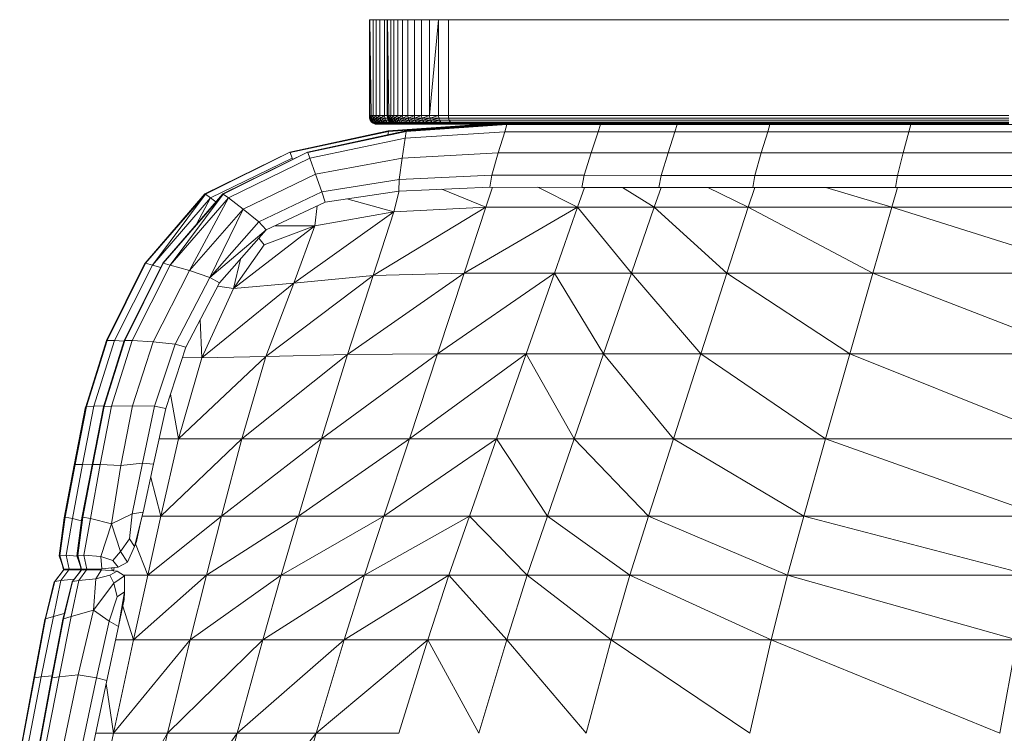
# Model space of a CAD drawing. Extents: x 180 to 9540, y 54 to 2910.
# Tile 64 of 82: x 8008 to 8064, y 1108 to 1148. Entities that reach past the tile are written whole.
import ezdxf
from ezdxf.xclip import XClip

# ---------------------------------------------------------------- set-up
doc = ezdxf.new("R2010")
doc.units = 0
doc.header["$MEASUREMENT"] = 0
doc.header["$XCLIPFRAME"] = 0
doc.layers.add('320-W Umeblowanie U_floe', color=7, linetype='Continuous')
doc.layers.add('820-G Rysunki Obrazki', color=7, linetype='Continuous')

# ---------------------------------------------------------------- blocks, each defined once
blk = doc.blocks.new('Rysunek_2_2', base_point=(4248.051, 809.799))
at = {"layer": '320-W Umeblowanie U_floe', "color": 150, "linetype": 'Continuous', "lineweight": 0, "ltscale": 0.5}
for p, q in [((8028.157, 1142.711), (8028.181, 1148.117)), ((8028.157, 1142.711), (8028.157, 1148.117)), ((8028.157, 1148.117), (8028.181, 1148.117)), ((8028.181, 1148.117), (8028.181, 1142.711)), ((8028.181, 1148.117), (8028.253, 1142.711)), ((8028.181, 1148.117), (8028.253, 1148.117)), ((8028.253, 1148.117), (8028.373, 1148.117)), ((8028.373, 1148.117), (8028.373, 1142.711)), ((8028.373, 1148.117), (8028.541, 1148.117)), ((8028.541, 1148.117), (8028.541, 1142.711)), ((8028.541, 1148.117), (8028.757, 1148.117)), ((8028.757, 1148.117), (8028.757, 1142.711)), ((8028.757, 1148.117), (8029.022, 1148.117)), ((8029.022, 1148.117), (8029.022, 1142.711)), ((8029.022, 1148.117), (8029.161, 1148.117)), ((8029.161, 1142.711), (8029.185, 1148.117)), ((8029.161, 1142.711), (8029.161, 1148.117)), ((8029.161, 1148.117), (8029.185, 1148.117)), ((8029.185, 1148.117), (8029.185, 1142.711)), ((8029.185, 1148.117), (8029.257, 1142.711)), ((8029.185, 1148.117), (8029.257, 1148.117)), ((8029.257, 1148.117), (8029.377, 1148.117)), ((8029.377, 1148.117), (8029.377, 1142.711)), ((8029.377, 1148.117), (8029.546, 1148.117)), ((8029.546, 1148.117), (8029.546, 1142.711)), ((8029.546, 1148.117), (8029.762, 1148.117)), ((8029.762, 1148.117), (8029.762, 1142.711)), ((8029.762, 1148.117), (8030.026, 1148.117)), ((8030.026, 1148.117), (8030.026, 1142.711)), ((8030.026, 1148.117), (8030.338, 1148.117)), ((8030.338, 1148.117), (8030.338, 1142.711)), ((8030.338, 1148.117), (8030.699, 1148.117)), ((8030.699, 1148.117), (8030.699, 1142.711)), ((8030.699, 1148.117), (8031.107, 1148.117)), ((8031.107, 1148.117), (8031.107, 1142.711)), ((8031.107, 1148.117), (8031.564, 1148.117)), ((8031.564, 1148.117), (8031.564, 1142.711)), ((8031.564, 1142.711), (8032.068, 1148.117)), ((8031.564, 1148.117), (8032.068, 1148.117)), ((8032.068, 1142.711), (8032.068, 1148.117)), ((8032.068, 1148.117), (8032.621, 1148.117)), ((8032.621, 1142.711), (8032.621, 1148.117)), ((8032.621, 1148.117), (8064.293, 1148.117)), ((8028.157, 1142.711), (8028.171, 1142.559)), ((8028.181, 1142.711), (8028.157, 1142.711)), ((8028.181, 1142.711), (8028.171, 1142.559)), ((8028.171, 1142.559), (8028.195, 1142.559)), ((8028.171, 1142.559), (8028.212, 1142.434)), ((8028.181, 1142.711), (8028.195, 1142.559)), ((8028.253, 1142.711), (8028.181, 1142.711)), ((8028.253, 1142.711), (8028.195, 1142.559)), ((8028.195, 1142.559), (8028.212, 1142.434)), ((8028.195, 1142.559), (8028.267, 1142.559)), ((8028.195, 1142.559), (8028.387, 1142.559)), ((8028.195, 1142.559), (8028.236, 1142.434)), ((8028.212, 1142.434), (8028.236, 1142.434)), ((8028.212, 1142.434), (8028.282, 1142.336)), ((8028.267, 1142.559), (8028.236, 1142.434)), ((8028.236, 1142.434), (8028.282, 1142.336)), ((8028.236, 1142.434), (8028.308, 1142.434)), ((8028.236, 1142.434), (8028.429, 1142.434)), ((8028.236, 1142.434), (8028.306, 1142.336)), ((8028.253, 1142.711), (8028.267, 1142.559)), ((8028.373, 1142.711), (8028.253, 1142.711)), ((8028.373, 1142.711), (8028.267, 1142.559)), ((8028.267, 1142.559), (8028.308, 1142.434)), ((8028.282, 1142.336), (8028.306, 1142.336)), ((8028.282, 1142.336), (8028.379, 1142.267)), ((8028.308, 1142.434), (8028.306, 1142.336)), ((8028.306, 1142.336), (8028.379, 1142.267)), ((8028.306, 1142.336), (8028.378, 1142.336)), ((8028.306, 1142.336), (8028.498, 1142.336)), ((8028.306, 1142.336), (8028.403, 1142.267)), ((8028.387, 1142.559), (8028.308, 1142.434)), ((8028.308, 1142.434), (8028.378, 1142.336)), ((8028.373, 1142.711), (8028.387, 1142.559)), ((8028.541, 1142.711), (8028.373, 1142.711)), ((8028.429, 1142.434), (8028.378, 1142.336)), ((8028.378, 1142.336), (8028.403, 1142.267)), ((8028.378, 1142.336), (8028.475, 1142.267)), ((8028.379, 1142.267), (8028.403, 1142.267)), ((8028.379, 1142.267), (8028.504, 1142.225)), ((8028.541, 1142.711), (8028.387, 1142.559)), ((8028.387, 1142.559), (8028.555, 1142.559)), ((8028.387, 1142.559), (8028.429, 1142.434)), ((8028.403, 1142.267), (8028.504, 1142.225)), ((8028.403, 1142.267), (8028.475, 1142.267)), ((8028.403, 1142.267), (8028.595, 1142.267)), ((8028.403, 1142.267), (8028.528, 1142.225)), ((8028.555, 1142.559), (8028.429, 1142.434)), ((8028.429, 1142.434), (8028.597, 1142.434)), ((8028.429, 1142.434), (8028.498, 1142.336)), ((8028.498, 1142.336), (8028.475, 1142.267)), ((8028.475, 1142.267), (8028.528, 1142.225)), ((8028.475, 1142.267), (8028.6, 1142.225)), ((8028.597, 1142.434), (8028.498, 1142.336)), ((8028.498, 1142.336), (8028.666, 1142.336)), ((8028.498, 1142.336), (8028.595, 1142.267)), ((8028.504, 1142.225), (8028.528, 1142.225)), ((8028.504, 1142.225), (8028.681, 1142.211)), ((8028.528, 1142.225), (8028.681, 1142.211)), ((8028.528, 1142.225), (8028.6, 1142.225)), ((8028.528, 1142.225), (8028.72, 1142.225)), ((8028.541, 1142.711), (8028.555, 1142.559)), ((8028.757, 1142.711), (8028.541, 1142.711)), ((8028.757, 1142.711), (8028.555, 1142.559)), ((8028.555, 1142.559), (8028.771, 1142.559)), ((8028.555, 1142.559), (8028.597, 1142.434)), ((8028.666, 1142.336), (8028.595, 1142.267)), ((8028.595, 1142.267), (8028.763, 1142.267)), ((8028.595, 1142.267), (8028.6, 1142.225)), ((8028.595, 1142.267), (8028.72, 1142.225)), ((8028.771, 1142.559), (8028.597, 1142.434)), ((8028.597, 1142.434), (8028.813, 1142.434)), ((8028.597, 1142.434), (8028.666, 1142.336)), ((8028.6, 1142.225), (8028.753, 1142.211)), ((8028.681, 1142.211), (8028.657, 1142.211)), ((8028.813, 1142.434), (8028.666, 1142.336)), ((8028.666, 1142.336), (8028.883, 1142.336)), ((8028.666, 1142.336), (8028.763, 1142.267)), ((8028.753, 1142.211), (8028.681, 1142.211)), ((8028.681, 1142.211), (8028.873, 1142.211)), ((8028.763, 1142.267), (8028.72, 1142.225)), ((8028.72, 1142.225), (8028.753, 1142.211)), ((8028.72, 1142.225), (8028.873, 1142.211)), ((8028.72, 1142.225), (8028.889, 1142.225)), ((8028.757, 1142.711), (8028.771, 1142.559)), ((8029.022, 1142.711), (8028.757, 1142.711)), ((8028.883, 1142.336), (8028.763, 1142.267)), ((8028.763, 1142.267), (8028.98, 1142.267)), ((8028.763, 1142.267), (8028.889, 1142.225)), ((8029.022, 1142.711), (8028.771, 1142.559)), ((8028.771, 1142.559), (8029.036, 1142.559)), ((8028.771, 1142.559), (8028.813, 1142.434)), ((8029.036, 1142.559), (8028.813, 1142.434)), ((8028.813, 1142.434), (8029.077, 1142.434)), ((8028.813, 1142.434), (8028.883, 1142.336)), ((8028.888, 1142.225), (8028.873, 1142.211)), ((8028.873, 1142.211), (8029.041, 1142.211)), ((8029.077, 1142.434), (8028.883, 1142.336)), ((8028.883, 1142.336), (8029.147, 1142.336)), ((8028.883, 1142.336), (8028.98, 1142.267)), ((8028.98, 1142.267), (8028.889, 1142.225)), ((8028.889, 1142.225), (8029.041, 1142.211)), ((8028.889, 1142.225), (8029.105, 1142.225)), ((8029.147, 1142.336), (8028.98, 1142.267)), ((8028.98, 1142.267), (8029.244, 1142.267)), ((8028.98, 1142.267), (8029.105, 1142.225)), ((8029.022, 1142.711), (8029.036, 1142.559)), ((8029.161, 1142.711), (8029.022, 1142.711)), ((8029.036, 1142.559), (8029.175, 1142.559)), ((8029.175, 1142.559), (8029.036, 1142.559)), ((8029.036, 1142.559), (8029.077, 1142.434)), ((8029.105, 1142.225), (8029.041, 1142.211)), ((8029.041, 1142.211), (8029.258, 1142.211)), ((8029.077, 1142.434), (8029.217, 1142.434)), ((8029.217, 1142.434), (8029.077, 1142.434)), ((8029.077, 1142.434), (8029.147, 1142.336)), ((8029.244, 1142.267), (8029.105, 1142.225)), ((8029.105, 1142.225), (8029.258, 1142.211)), ((8029.105, 1142.225), (8029.369, 1142.225)), ((8029.147, 1142.336), (8029.286, 1142.336)), ((8029.286, 1142.336), (8029.147, 1142.336)), ((8029.147, 1142.336), (8029.244, 1142.267)), ((8029.161, 1142.711), (8029.175, 1142.559)), ((8029.185, 1142.711), (8029.161, 1142.711)), ((8029.185, 1142.711), (8029.175, 1142.559)), ((8029.175, 1142.559), (8029.199, 1142.559)), ((8029.175, 1142.559), (8029.217, 1142.434)), ((8029.185, 1142.711), (8029.199, 1142.559)), ((8029.257, 1142.711), (8029.185, 1142.711)), ((8029.257, 1142.711), (8029.199, 1142.559)), ((8029.199, 1142.559), (8029.217, 1142.434)), ((8029.199, 1142.559), (8029.271, 1142.559)), ((8029.199, 1142.559), (8029.391, 1142.559)), ((8029.199, 1142.559), (8029.241, 1142.434)), ((8029.217, 1142.434), (8029.241, 1142.434)), ((8029.217, 1142.434), (8029.286, 1142.336)), ((8029.219, 1141.83), (8034.63, 1142.211)), ((8029.222, 1141.824), (8034.73, 1142.211)), ((8034.92, 1142.203), (8029.23, 1141.806)), ((8029.271, 1142.559), (8029.241, 1142.434)), ((8029.241, 1142.434), (8029.286, 1142.336)), ((8029.241, 1142.434), (8029.313, 1142.434)), ((8029.241, 1142.434), (8029.433, 1142.434)), ((8029.241, 1142.434), (8029.31, 1142.336)), ((8029.244, 1142.267), (8029.383, 1142.267)), ((8029.383, 1142.267), (8029.244, 1142.267)), ((8029.244, 1142.267), (8029.369, 1142.225)), ((8029.257, 1142.711), (8029.271, 1142.559)), ((8029.377, 1142.711), (8029.257, 1142.711)), ((8029.369, 1142.225), (8029.258, 1142.211)), ((8029.258, 1142.211), (8029.522, 1142.211)), ((8029.377, 1142.711), (8029.271, 1142.559)), ((8029.271, 1142.559), (8029.313, 1142.434)), ((8029.286, 1142.336), (8029.31, 1142.336)), ((8029.286, 1142.336), (8029.383, 1142.267)), ((8029.313, 1142.434), (8029.31, 1142.336)), ((8029.31, 1142.336), (8029.383, 1142.267)), ((8029.31, 1142.336), (8029.382, 1142.336)), ((8029.31, 1142.336), (8029.502, 1142.336)), ((8029.31, 1142.336), (8029.407, 1142.267)), ((8029.391, 1142.559), (8029.313, 1142.434)), ((8029.313, 1142.434), (8029.382, 1142.336)), ((8029.369, 1142.225), (8029.522, 1142.211)), ((8029.369, 1142.225), (8029.508, 1142.225)), ((8029.508, 1142.225), (8029.369, 1142.225)), ((8029.377, 1142.711), (8029.391, 1142.559)), ((8029.546, 1142.711), (8029.377, 1142.711)), ((8029.433, 1142.434), (8029.382, 1142.336)), ((8029.382, 1142.336), (8029.407, 1142.267)), ((8029.382, 1142.336), (8029.48, 1142.267)), ((8029.383, 1142.267), (8029.407, 1142.267)), ((8029.383, 1142.267), (8029.508, 1142.225)), ((8029.546, 1142.711), (8029.391, 1142.559)), ((8029.391, 1142.559), (8029.559, 1142.559)), ((8029.391, 1142.559), (8029.433, 1142.434)), ((8029.407, 1142.267), (8029.508, 1142.225)), ((8029.407, 1142.267), (8029.48, 1142.267)), ((8029.407, 1142.267), (8029.6, 1142.267)), ((8029.407, 1142.267), (8029.532, 1142.225)), ((8029.559, 1142.559), (8029.433, 1142.434)), ((8029.433, 1142.434), (8029.601, 1142.434)), ((8029.433, 1142.434), (8029.502, 1142.336)), ((8029.502, 1142.336), (8029.48, 1142.267)), ((8029.48, 1142.267), (8029.532, 1142.225)), ((8029.48, 1142.267), (8029.605, 1142.225)), ((8029.601, 1142.434), (8029.502, 1142.336)), ((8029.502, 1142.336), (8029.671, 1142.336)), ((8029.502, 1142.336), (8029.6, 1142.267)), ((8029.508, 1142.225), (8029.532, 1142.225)), ((8029.522, 1142.211), (8029.661, 1142.211)), ((8029.661, 1142.211), (8029.522, 1142.211)), ((8029.532, 1142.225), (8029.685, 1142.211)), ((8029.532, 1142.225), (8029.605, 1142.225)), ((8029.532, 1142.225), (8029.725, 1142.225)), ((8029.546, 1142.711), (8029.559, 1142.559)), ((8029.762, 1142.711), (8029.546, 1142.711)), ((8029.762, 1142.711), (8029.559, 1142.559)), ((8029.559, 1142.559), (8029.776, 1142.559)), ((8029.559, 1142.559), (8029.601, 1142.434)), ((8029.671, 1142.336), (8029.6, 1142.267)), ((8029.6, 1142.267), (8029.768, 1142.267)), ((8029.6, 1142.267), (8029.605, 1142.225)), ((8029.6, 1142.267), (8029.725, 1142.225)), ((8029.776, 1142.559), (8029.601, 1142.434)), ((8029.601, 1142.434), (8029.817, 1142.434)), ((8029.601, 1142.434), (8029.671, 1142.336)), ((8029.605, 1142.225), (8029.685, 1142.211)), ((8029.605, 1142.225), (8029.757, 1142.211)), ((8029.685, 1142.211), (8029.661, 1142.211)), ((8029.817, 1142.434), (8029.671, 1142.336)), ((8029.671, 1142.336), (8029.887, 1142.336)), ((8029.671, 1142.336), (8029.768, 1142.267)), ((8029.757, 1142.211), (8029.685, 1142.211)), ((8029.685, 1142.211), (8029.877, 1142.211)), ((8029.768, 1142.267), (8029.725, 1142.225)), ((8029.725, 1142.225), (8029.757, 1142.211)), ((8029.725, 1142.225), (8029.877, 1142.211)), ((8029.725, 1142.225), (8029.893, 1142.225)), ((8029.762, 1142.711), (8029.776, 1142.559)), ((8030.026, 1142.711), (8029.762, 1142.711)), ((8029.887, 1142.336), (8029.768, 1142.267)), ((8029.768, 1142.267), (8029.984, 1142.267)), ((8029.768, 1142.267), (8029.893, 1142.225)), ((8030.026, 1142.711), (8029.776, 1142.559)), ((8029.776, 1142.559), (8030.04, 1142.559)), ((8029.776, 1142.559), (8029.817, 1142.434)), ((8030.04, 1142.559), (8029.817, 1142.434)), ((8029.817, 1142.434), (8030.082, 1142.434)), ((8029.817, 1142.434), (8029.887, 1142.336)), ((8029.893, 1142.225), (8029.877, 1142.211)), ((8029.877, 1142.211), (8030.046, 1142.211)), ((8030.082, 1142.434), (8029.887, 1142.336)), ((8029.887, 1142.336), (8030.151, 1142.336)), ((8029.887, 1142.336), (8029.984, 1142.267)), ((8029.984, 1142.267), (8029.893, 1142.225)), ((8029.893, 1142.225), (8030.046, 1142.211)), ((8029.893, 1142.225), (8030.109, 1142.225)), ((8030.151, 1142.336), (8029.984, 1142.267)), ((8029.984, 1142.267), (8030.248, 1142.267)), ((8029.984, 1142.267), (8030.109, 1142.225)), ((8030.026, 1142.711), (8030.04, 1142.559)), ((8030.338, 1142.711), (8030.026, 1142.711)), ((8030.338, 1142.711), (8030.04, 1142.559)), ((8030.04, 1142.559), (8030.352, 1142.559)), ((8030.04, 1142.559), (8030.082, 1142.434)), ((8030.109, 1142.225), (8030.046, 1142.211)), ((8030.046, 1142.211), (8030.262, 1142.211)), ((8030.352, 1142.559), (8030.082, 1142.434)), ((8030.082, 1142.434), (8030.394, 1142.434)), ((8030.082, 1142.434), (8030.151, 1142.336)), ((8030.248, 1142.267), (8030.109, 1142.225)), ((8030.109, 1142.225), (8030.262, 1142.211)), ((8030.109, 1142.225), (8030.373, 1142.225)), ((8030.394, 1142.434), (8030.151, 1142.336)), ((8030.151, 1142.336), (8030.464, 1142.336)), ((8030.151, 1142.336), (8030.248, 1142.267)), ((8030.224, 1141.83), (8035.634, 1142.211)), ((8030.226, 1141.824), (8035.735, 1142.211)), ((8035.924, 1142.203), (8030.235, 1141.806)), ((8030.464, 1142.336), (8030.248, 1142.267)), ((8030.248, 1142.267), (8030.561, 1142.267)), ((8030.248, 1142.267), (8030.373, 1142.225)), ((8030.373, 1142.225), (8030.262, 1142.211)), ((8030.262, 1142.211), (8030.526, 1142.211)), ((8030.338, 1142.711), (8030.352, 1142.559)), ((8030.699, 1142.711), (8030.338, 1142.711)), ((8030.699, 1142.711), (8030.352, 1142.559)), ((8030.352, 1142.559), (8030.713, 1142.559)), ((8030.352, 1142.559), (8030.394, 1142.434)), ((8030.561, 1142.267), (8030.373, 1142.225)), ((8030.373, 1142.225), (8030.526, 1142.211)), ((8030.373, 1142.225), (8030.686, 1142.225)), ((8030.713, 1142.559), (8030.394, 1142.434)), ((8030.394, 1142.434), (8030.754, 1142.434)), ((8030.394, 1142.434), (8030.464, 1142.336)), ((8030.754, 1142.434), (8030.464, 1142.336)), ((8030.464, 1142.336), (8030.824, 1142.336)), ((8030.464, 1142.336), (8030.561, 1142.267)), ((8030.686, 1142.225), (8030.526, 1142.211)), ((8030.526, 1142.211), (8030.839, 1142.211)), ((8030.824, 1142.336), (8030.561, 1142.267)), ((8030.561, 1142.267), (8030.921, 1142.267)), ((8030.561, 1142.267), (8030.686, 1142.225)), ((8030.921, 1142.267), (8030.686, 1142.225)), ((8030.686, 1142.225), (8030.839, 1142.211)), ((8030.686, 1142.225), (8031.046, 1142.225)), ((8030.699, 1142.711), (8030.713, 1142.559)), ((8031.107, 1142.711), (8030.699, 1142.711)), ((8031.107, 1142.711), (8030.713, 1142.559)), ((8030.713, 1142.559), (8031.121, 1142.559)), ((8030.713, 1142.559), (8030.754, 1142.434)), ((8031.121, 1142.559), (8030.754, 1142.434)), ((8030.754, 1142.434), (8031.163, 1142.434)), ((8030.754, 1142.434), (8030.824, 1142.336)), ((8031.163, 1142.434), (8030.824, 1142.336)), ((8030.824, 1142.336), (8031.232, 1142.336)), ((8030.824, 1142.336), (8030.921, 1142.267)), ((8031.046, 1142.225), (8030.839, 1142.211)), ((8030.839, 1142.211), (8031.199, 1142.211)), ((8031.232, 1142.336), (8030.921, 1142.267)), ((8030.921, 1142.267), (8031.33, 1142.267)), ((8030.921, 1142.267), (8031.046, 1142.225)), ((8031.33, 1142.267), (8031.046, 1142.225)), ((8031.046, 1142.225), (8031.199, 1142.211)), ((8031.046, 1142.225), (8031.455, 1142.225)), ((8031.107, 1142.711), (8031.121, 1142.559)), ((8031.564, 1142.711), (8031.107, 1142.711)), ((8031.564, 1142.711), (8031.121, 1142.559)), ((8031.121, 1142.559), (8031.578, 1142.559)), ((8031.121, 1142.559), (8031.163, 1142.434)), ((8031.578, 1142.559), (8031.163, 1142.434)), ((8031.163, 1142.434), (8031.619, 1142.434)), ((8031.163, 1142.434), (8031.232, 1142.336)), ((8031.455, 1142.225), (8031.199, 1142.211)), ((8031.199, 1142.211), (8031.607, 1142.211)), ((8031.619, 1142.434), (8031.232, 1142.336)), ((8031.232, 1142.336), (8031.689, 1142.336)), ((8031.232, 1142.336), (8031.33, 1142.267)), ((8031.689, 1142.336), (8031.33, 1142.267)), ((8031.33, 1142.267), (8031.786, 1142.267)), ((8031.33, 1142.267), (8031.455, 1142.225)), ((8031.786, 1142.267), (8031.455, 1142.225)), ((8031.455, 1142.225), (8031.607, 1142.211)), ((8031.455, 1142.225), (8031.911, 1142.225)), ((8031.564, 1142.711), (8031.578, 1142.559)), ((8032.068, 1142.711), (8031.564, 1142.711)), ((8032.068, 1142.711), (8031.578, 1142.559)), ((8031.578, 1142.559), (8032.082, 1142.559)), ((8031.578, 1142.559), (8031.619, 1142.434)), ((8031.911, 1142.225), (8031.607, 1142.211)), ((8031.607, 1142.211), (8032.064, 1142.211)), ((8032.082, 1142.559), (8031.619, 1142.434)), ((8031.619, 1142.434), (8032.124, 1142.434)), ((8031.619, 1142.434), (8031.689, 1142.336)), ((8032.124, 1142.434), (8031.689, 1142.336)), ((8031.689, 1142.336), (8032.193, 1142.336)), ((8031.689, 1142.336), (8031.786, 1142.267)), ((8032.193, 1142.336), (8031.786, 1142.267)), ((8031.786, 1142.267), (8032.291, 1142.267)), ((8031.786, 1142.267), (8031.911, 1142.225)), ((8032.291, 1142.267), (8031.911, 1142.225)), ((8031.911, 1142.225), (8032.064, 1142.211)), ((8031.911, 1142.225), (8032.416, 1142.225)), ((8032.416, 1142.225), (8032.064, 1142.211)), ((8032.064, 1142.211), (8032.568, 1142.211)), ((8032.068, 1142.711), (8032.082, 1142.559)), ((8032.621, 1142.711), (8032.068, 1142.711)), ((8032.082, 1142.559), (8032.635, 1142.559)), ((8032.082, 1142.559), (8032.124, 1142.434)), ((8032.124, 1142.434), (8032.676, 1142.434)), ((8032.124, 1142.434), (8032.193, 1142.336)), ((8032.193, 1142.336), (8032.746, 1142.336)), ((8032.193, 1142.336), (8032.291, 1142.267)), ((8032.291, 1142.267), (8032.843, 1142.267)), ((8032.291, 1142.267), (8032.416, 1142.225)), ((8032.843, 1142.267), (8032.416, 1142.225)), ((8032.416, 1142.225), (8032.568, 1142.211)), ((8032.416, 1142.225), (8032.968, 1142.225)), ((8032.968, 1142.225), (8032.568, 1142.211)), ((8032.568, 1142.211), (8033.121, 1142.211)), ((8032.621, 1142.711), (8032.635, 1142.559)), ((8064.293, 1142.711), (8032.621, 1142.711)), ((8064.293, 1142.559), (8032.635, 1142.559)), ((8032.635, 1142.559), (8032.676, 1142.434)), ((8064.293, 1142.434), (8032.676, 1142.434)), ((8032.676, 1142.434), (8032.746, 1142.336)), ((8064.293, 1142.336), (8032.746, 1142.336)), ((8032.746, 1142.336), (8032.843, 1142.267)), ((8064.293, 1142.267), (8032.843, 1142.267)), ((8032.843, 1142.267), (8032.968, 1142.225)), ((8064.293, 1142.225), (8032.968, 1142.225)), ((8032.968, 1142.225), (8064.293, 1142.211)), ((8032.968, 1142.225), (8033.121, 1142.211)), ((8033.121, 1142.211), (8064.293, 1142.211)), ((8034.907, 1142.16), (8034.92, 1142.203)), ((8034.92, 1142.203), (8034.918, 1142.211)), ((8034.92, 1142.203), (8035.525, 1142.204)), ((8035.806, 1141.79), (8035.924, 1142.203)), ((8035.924, 1142.203), (8035.923, 1142.211)), ((8035.924, 1142.203), (8041.211, 1142.205)), ((8041.211, 1142.205), (8041.081, 1141.789)), ((8045.553, 1142.206), (8041.211, 1142.205)), ((8045.424, 1141.789), (8045.553, 1142.206)), ((8045.553, 1142.206), (8050.787, 1142.206)), ((8050.787, 1142.206), (8050.666, 1141.789)), ((8058.749, 1142.206), (8050.787, 1142.206)), ((8058.642, 1141.789), (8058.749, 1142.206)), ((8058.749, 1142.206), (8071.259, 1142.206)), ((8029.219, 1141.83), (8023.66, 1140.636)), ((8023.665, 1140.631), (8029.222, 1141.824)), ((8023.678, 1140.618), (8029.23, 1141.806)), ((8030.224, 1141.83), (8024.665, 1140.636)), ((8024.669, 1140.631), (8030.226, 1141.824)), ((8024.682, 1140.618), (8030.235, 1141.806)), ((8029.23, 1141.806), (8029.205, 1141.611)), ((8029.219, 1141.83), (8029.219, 1141.83)), ((8029.222, 1141.824), (8029.23, 1141.806)), ((8030.235, 1141.806), (8030.183, 1141.418)), ((8030.183, 1141.418), (8035.806, 1141.79)), ((8030.223, 1141.83), (8030.223, 1141.83)), ((8030.226, 1141.824), (8030.235, 1141.806)), ((8035.806, 1141.79), (8035.439, 1140.606)), ((8035.806, 1141.79), (8041.081, 1141.789)), ((8041.081, 1141.789), (8040.691, 1140.602)), ((8041.081, 1141.789), (8045.424, 1141.789)), ((8045.424, 1141.789), (8045.036, 1140.601)), ((8045.424, 1141.789), (8050.666, 1141.789)), ((8050.304, 1140.601), (8050.666, 1141.789)), ((8050.666, 1141.789), (8058.642, 1141.789)), ((8058.642, 1141.789), (8058.322, 1140.601)), ((8058.642, 1141.789), (8071.17, 1141.789)), ((8024.8, 1140.301), (8030.183, 1141.418)), ((8030.006, 1140.303), (8030.183, 1141.418)), ((8023.66, 1140.636), (8018.869, 1138.272)), ((8018.875, 1138.269), (8023.665, 1140.631)), ((8023.665, 1140.631), (8018.893, 1138.263)), ((8024.665, 1140.636), (8019.873, 1138.272)), ((8019.88, 1138.269), (8024.669, 1140.631)), ((8024.669, 1140.631), (8019.898, 1138.263)), ((8023.678, 1140.618), (8023.665, 1140.631)), ((8023.796, 1140.301), (8023.678, 1140.618)), ((8024.682, 1140.618), (8024.669, 1140.631)), ((8024.8, 1140.301), (8024.682, 1140.618)), ((8035.439, 1140.606), (8030.006, 1140.303)), ((8035.439, 1140.606), (8035.076, 1139.332)), ((8035.439, 1140.606), (8040.691, 1140.602)), ((8040.691, 1140.602), (8040.3, 1139.327)), ((8045.036, 1140.601), (8040.691, 1140.602)), ((8045.036, 1140.601), (8044.648, 1139.325)), ((8045.036, 1140.601), (8050.304, 1140.601)), ((8049.94, 1139.325), (8050.304, 1140.601)), ((8058.322, 1140.601), (8050.304, 1140.601)), ((8058.322, 1140.601), (8058.001, 1139.325)), ((8058.322, 1140.601), (8070.905, 1140.601)), ((8019.189, 1138.046), (8023.796, 1140.301)), ((8020.193, 1138.046), (8024.8, 1140.301)), ((8023.796, 1140.301), (8023.824, 1140.221)), ((8023.824, 1140.221), (8024.126, 1140.37)), ((8024.8, 1140.301), (8025.119, 1139.387)), ((8025.119, 1139.387), (8030.006, 1140.303)), ((8029.841, 1139.098), (8030.006, 1140.303)), ((8025.119, 1139.387), (8021.03, 1137.414)), ((8025.119, 1139.387), (8025.463, 1138.385)), ((8029.841, 1139.098), (8025.463, 1138.385)), ((8029.823, 1138.44), (8029.841, 1139.098)), ((8035.076, 1139.332), (8029.841, 1139.098)), ((8035.076, 1139.332), (8034.968, 1138.649)), ((8040.3, 1139.327), (8035.076, 1139.332)), ((8040.3, 1139.327), (8040.171, 1138.646)), ((8044.648, 1139.325), (8040.3, 1139.327)), ((8044.648, 1139.325), (8044.515, 1138.645)), ((8049.94, 1139.325), (8044.648, 1139.325)), ((8049.817, 1138.645), (8049.94, 1139.325)), ((8058.001, 1139.325), (8049.94, 1139.325)), ((8058.001, 1139.325), (8057.891, 1138.645)), ((8070.638, 1139.325), (8058.001, 1139.325)), ((8025.463, 1138.385), (8021.908, 1136.7)), ((8025.463, 1138.385), (8025.654, 1137.804)), ((8029.823, 1138.44), (8025.654, 1137.804)), ((8029.535, 1137.257), (8029.85, 1138.441)), ((8034.968, 1138.649), (8029.823, 1138.44)), ((8032.257, 1138.539), (8034.742, 1137.52)), ((8034.742, 1137.52), (8035.116, 1138.649)), ((8040.171, 1138.646), (8034.968, 1138.649)), ((8037.671, 1138.648), (8039.912, 1137.52)), ((8039.912, 1137.52), (8040.306, 1138.646)), ((8044.515, 1138.645), (8040.171, 1138.646)), ((8044.253, 1137.52), (8042.456, 1138.646)), ((8044.643, 1138.645), (8044.253, 1137.52)), ((8049.817, 1138.645), (8044.515, 1138.645)), ((8047.278, 1138.645), (8049.571, 1137.52)), ((8049.571, 1137.52), (8049.936, 1138.645)), ((8057.891, 1138.645), (8049.817, 1138.645)), ((8057.674, 1137.52), (8053.951, 1138.645)), ((8057.674, 1137.52), (8057.997, 1138.645)), ((8070.548, 1138.645), (8057.891, 1138.645)), ((8015.488, 1134.361), (8018.869, 1138.272)), ((8018.869, 1138.272), (8015.488, 1134.361)), ((8015.488, 1134.361), (8018.875, 1138.269)), ((8015.512, 1134.364), (8018.875, 1138.269)), ((8015.512, 1134.364), (8018.893, 1138.263)), ((8018.893, 1138.263), (8015.897, 1134.26)), ((8015.897, 1134.26), (8019.189, 1138.046)), ((8016.492, 1134.361), (8019.873, 1138.272)), ((8019.873, 1138.272), (8016.492, 1134.361)), ((8016.492, 1134.361), (8019.88, 1138.269)), ((8016.516, 1134.364), (8019.88, 1138.269)), ((8016.516, 1134.364), (8019.898, 1138.263)), ((8019.898, 1138.263), (8016.902, 1134.26)), ((8016.902, 1134.26), (8020.193, 1138.046)), ((8017.995, 1133.942), (8020.193, 1138.046)), ((8018.397, 1136.568), (8019.189, 1138.046)), ((8018.875, 1138.269), (8018.893, 1138.263)), ((8018.893, 1138.263), (8019.189, 1138.046)), ((8019.189, 1138.046), (8019.485, 1137.823)), ((8019.88, 1138.269), (8019.898, 1138.263)), ((8019.898, 1138.263), (8020.193, 1138.046)), ((8020.193, 1138.046), (8021.03, 1137.414)), ((8025.654, 1137.804), (8022.322, 1136.239)), ((8026.882, 1137.991), (8029.535, 1137.257)), ((8017.995, 1133.942), (8021.03, 1137.414)), ((8021.03, 1137.414), (8019.142, 1133.555)), ((8021.03, 1137.414), (8021.908, 1136.7)), ((8023.893, 1133.226), (8029.535, 1137.257)), ((8025.084, 1136.467), (8025.208, 1137.594)), ((8025.084, 1136.467), (8029.535, 1137.257)), ((8028.371, 1133.66), (8034.742, 1137.52)), ((8028.371, 1133.66), (8029.535, 1137.257)), ((8029.535, 1137.257), (8034.742, 1137.52)), ((8033.511, 1133.804), (8039.912, 1137.52)), ((8033.511, 1133.804), (8034.742, 1137.52)), ((8034.742, 1137.52), (8039.912, 1137.52)), ((8039.912, 1137.52), (8038.61, 1133.804)), ((8039.912, 1137.52), (8044.253, 1137.52)), ((8042.964, 1133.804), (8039.912, 1137.52)), ((8044.253, 1137.52), (8042.964, 1133.804)), ((8044.253, 1137.52), (8048.365, 1133.804)), ((8044.253, 1137.52), (8049.571, 1137.52)), ((8049.571, 1137.52), (8048.365, 1133.804)), ((8049.571, 1137.52), (8057.674, 1137.52)), ((8056.607, 1133.804), (8049.571, 1137.52)), ((8056.607, 1133.804), (8057.674, 1137.52)), ((8057.674, 1137.52), (8069.481, 1133.804)), ((8057.674, 1137.52), (8070.367, 1137.52)), ((8019.142, 1133.555), (8021.908, 1136.7)), ((8021.908, 1136.7), (8022.322, 1136.239)), ((8019.142, 1133.555), (8022.322, 1136.239)), ((8022.322, 1136.239), (8019.691, 1133.245)), ((8020.472, 1132.937), (8025.084, 1136.467)), ((8022.208, 1135.401), (8025.084, 1136.467)), ((8022.808, 1136.467), (8025.084, 1136.467)), ((8023.893, 1133.226), (8025.084, 1136.467)), ((8021.908, 1135.768), (8022.208, 1135.401)), ((8020.472, 1132.937), (8022.208, 1135.401)), ((8020.878, 1134.596), (8020.472, 1132.937)), ((8013.297, 1129.99), (8015.48, 1134.361)), ((8013.307, 1129.993), (8015.488, 1134.361)), ((8013.336, 1130.005), (8015.512, 1134.364)), ((8015.897, 1134.26), (8013.754, 1129.992)), ((8014.301, 1129.99), (8016.484, 1134.361)), ((8014.311, 1129.993), (8016.492, 1134.361)), ((8014.34, 1130.005), (8016.516, 1134.364)), ((8016.902, 1134.26), (8014.758, 1129.992)), ((8015.48, 1134.361), (8015.488, 1134.361)), ((8015.512, 1134.364), (8015.488, 1134.361)), ((8015.512, 1134.364), (8015.897, 1134.26)), ((8016.366, 1134.123), (8015.897, 1134.26)), ((8015.935, 1129.922), (8017.995, 1133.942)), ((8016.484, 1134.361), (8016.492, 1134.361)), ((8016.516, 1134.364), (8016.492, 1134.361)), ((8016.516, 1134.364), (8016.902, 1134.26)), ((8017.995, 1133.942), (8016.902, 1134.26)), ((8017.995, 1133.942), (8019.142, 1133.555)), ((8019.142, 1133.555), (8017.178, 1129.798)), ((8019.142, 1133.555), (8019.691, 1133.245)), ((8028.371, 1133.66), (8022.316, 1129.09)), ((8028.371, 1133.66), (8023.893, 1133.226)), ((8033.511, 1133.804), (8026.913, 1129.198)), ((8026.913, 1129.198), (8028.371, 1133.66)), ((8033.511, 1133.804), (8028.371, 1133.66)), ((8033.511, 1133.804), (8031.999, 1129.234)), ((8038.61, 1133.804), (8031.999, 1129.234)), ((8038.61, 1133.804), (8033.511, 1133.804)), ((8038.61, 1133.804), (8037.011, 1129.234)), ((8042.964, 1133.804), (8038.61, 1133.804)), ((8041.381, 1129.234), (8038.61, 1133.804)), ((8042.964, 1133.804), (8041.381, 1129.234)), ((8042.964, 1133.804), (8046.885, 1129.234)), ((8042.964, 1133.804), (8048.365, 1133.804)), ((8048.365, 1133.804), (8046.885, 1129.234)), ((8056.607, 1133.804), (8048.365, 1133.804)), ((8055.298, 1129.234), (8048.365, 1133.804)), ((8055.298, 1129.234), (8056.607, 1133.804)), ((8056.607, 1133.804), (8068.394, 1129.234)), ((8056.607, 1133.804), (8069.481, 1133.804)), ((8019.691, 1133.245), (8017.794, 1129.619)), ((8023.893, 1133.226), (8018.699, 1129.018)), ((8018.699, 1129.018), (8020.472, 1132.937)), ((8019.597, 1133.066), (8020.472, 1132.937)), ((8023.893, 1133.226), (8020.472, 1132.937)), ((8023.893, 1133.226), (8022.316, 1129.09)), ((8018.599, 1131.157), (8018.699, 1129.018)), ((8012.134, 1126.251), (8013.307, 1129.993)), ((8012.134, 1126.251), (8013.297, 1129.99)), ((8012.166, 1126.27), (8013.336, 1130.005)), ((8012.588, 1126.293), (8013.754, 1129.992)), ((8013.139, 1126.251), (8014.311, 1129.993)), ((8013.139, 1126.251), (8014.301, 1129.99)), ((8013.17, 1126.27), (8014.34, 1130.005)), ((8013.307, 1129.993), (8013.297, 1129.99)), ((8013.297, 1129.99), (8013.297, 1129.99)), ((8013.336, 1130.005), (8013.307, 1129.993)), ((8013.754, 1129.992), (8013.336, 1130.005)), ((8013.592, 1126.293), (8014.758, 1129.992)), ((8014.292, 1129.96), (8013.754, 1129.992)), ((8014.311, 1129.993), (8014.301, 1129.99)), ((8014.301, 1129.99), (8014.301, 1129.99)), ((8014.34, 1130.005), (8014.311, 1129.993)), ((8014.758, 1129.992), (8014.34, 1130.005)), ((8015.935, 1129.922), (8014.758, 1129.992)), ((8014.774, 1126.31), (8015.935, 1129.922)), ((8017.178, 1129.798), (8015.935, 1129.922)), ((8017.178, 1129.798), (8016.026, 1126.279)), ((8017.794, 1129.619), (8016.663, 1126.158)), ((8017.794, 1129.619), (8017.178, 1129.798)), ((8017.371, 1124.444), (8022.316, 1129.09)), ((8017.371, 1124.444), (8018.699, 1129.018)), ((8017.61, 1129.054), (8018.699, 1129.018)), ((8018.699, 1129.018), (8022.316, 1129.09)), ((8020.944, 1124.444), (8026.913, 1129.198)), ((8020.944, 1124.444), (8022.316, 1129.09)), ((8022.316, 1129.09), (8026.913, 1129.198)), ((8025.456, 1124.444), (8031.999, 1129.234)), ((8026.913, 1129.198), (8025.456, 1124.444)), ((8026.913, 1129.198), (8031.999, 1129.234)), ((8030.417, 1124.444), (8037.011, 1129.234)), ((8030.417, 1124.444), (8031.999, 1129.234)), ((8031.999, 1129.234), (8037.011, 1129.234)), ((8037.011, 1129.234), (8035.337, 1124.444)), ((8041.381, 1129.234), (8037.011, 1129.234)), ((8039.726, 1124.444), (8037.011, 1129.234)), ((8041.381, 1129.234), (8039.726, 1124.444)), ((8046.885, 1129.234), (8041.381, 1129.234)), ((8041.381, 1129.234), (8045.339, 1124.444)), ((8046.885, 1129.234), (8045.339, 1124.444)), ((8046.885, 1129.234), (8055.298, 1129.234)), ((8053.933, 1124.444), (8046.885, 1129.234)), ((8053.933, 1124.444), (8055.298, 1129.234)), ((8055.298, 1129.234), (8067.262, 1124.444)), ((8055.298, 1129.234), (8068.394, 1129.234)), ((8016.926, 1126.961), (8017.371, 1124.444)), ((8012.124, 1126.245), (8011.487, 1122.963)), ((8011.499, 1122.971), (8012.134, 1126.251)), ((8012.166, 1126.27), (8011.532, 1122.995)), ((8011.95, 1122.997), (8012.588, 1126.293)), ((8012.124, 1126.245), (8012.134, 1126.251)), ((8012.124, 1126.245), (8012.124, 1126.245)), ((8012.134, 1126.251), (8012.166, 1126.27)), ((8012.166, 1126.27), (8012.588, 1126.293)), ((8013.128, 1126.245), (8012.492, 1122.963)), ((8012.503, 1122.971), (8013.139, 1126.251)), ((8013.17, 1126.27), (8012.536, 1122.995)), ((8012.588, 1126.293), (8013.146, 1126.301)), ((8012.954, 1122.997), (8013.592, 1126.293)), ((8013.128, 1126.245), (8013.139, 1126.251)), ((8013.128, 1126.245), (8013.128, 1126.245)), ((8013.139, 1126.251), (8013.17, 1126.27)), ((8013.17, 1126.27), (8013.592, 1126.293)), ((8013.592, 1126.293), (8014.774, 1126.31)), ((8014.774, 1126.31), (8014.119, 1122.94)), ((8014.774, 1126.31), (8016.026, 1126.279)), ((8016.026, 1126.279), (8015.336, 1123.062)), ((8016.663, 1126.158), (8015.967, 1123.005)), ((8016.026, 1126.279), (8016.663, 1126.158)), ((8016.285, 1124.444), (8017.371, 1124.444)), ((8016.384, 1120.066), (8017.371, 1124.444)), ((8020.944, 1124.444), (8016.384, 1120.066)), ((8017.371, 1124.444), (8020.944, 1124.444)), ((8020.944, 1124.444), (8019.81, 1120.066)), ((8025.456, 1124.444), (8019.81, 1120.066)), ((8020.944, 1124.444), (8025.456, 1124.444)), ((8025.456, 1124.444), (8024.156, 1120.066)), ((8030.417, 1124.444), (8024.156, 1120.066)), ((8025.456, 1124.444), (8030.417, 1124.444)), ((8030.417, 1124.444), (8028.973, 1120.066)), ((8035.337, 1124.444), (8028.973, 1120.066)), ((8030.417, 1124.444), (8035.337, 1124.444)), ((8035.337, 1124.444), (8033.811, 1120.066)), ((8039.726, 1124.444), (8035.337, 1124.444)), ((8038.219, 1120.066), (8035.337, 1124.444)), ((8039.726, 1124.444), (8038.219, 1120.066)), ((8039.726, 1124.444), (8043.936, 1120.066)), ((8039.726, 1124.444), (8045.339, 1124.444)), ((8045.339, 1124.444), (8043.936, 1120.066)), ((8053.933, 1124.444), (8045.339, 1124.444)), ((8052.698, 1120.066), (8045.339, 1124.444)), ((8052.698, 1120.066), (8053.933, 1124.444)), ((8053.933, 1124.444), (8066.241, 1120.066)), ((8053.933, 1124.444), (8067.262, 1124.444)), ((8010.915, 1119.977), (8011.487, 1122.963)), ((8010.926, 1119.986), (8011.499, 1122.971)), ((8010.962, 1120.013), (8011.532, 1122.995)), ((8011.388, 1119.939), (8011.95, 1122.997)), ((8011.487, 1122.963), (8011.499, 1122.971)), ((8011.487, 1122.963), (8011.487, 1122.963)), ((8011.532, 1122.995), (8011.95, 1122.997)), ((8011.532, 1122.995), (8011.532, 1122.995)), ((8011.919, 1119.977), (8012.492, 1122.963)), ((8011.931, 1119.986), (8012.503, 1122.971)), ((8011.95, 1122.997), (8012.493, 1122.97)), ((8011.966, 1120.013), (8012.536, 1122.995)), ((8012.393, 1119.939), (8012.954, 1122.997)), ((8012.492, 1122.963), (8012.503, 1122.971)), ((8012.492, 1122.963), (8012.492, 1122.963)), ((8012.536, 1122.995), (8012.954, 1122.997)), ((8012.536, 1122.995), (8012.536, 1122.995)), ((8012.954, 1122.997), (8014.119, 1122.94)), ((8013.58, 1119.647), (8014.119, 1122.94)), ((8014.119, 1122.94), (8015.336, 1123.062)), ((8015.336, 1123.062), (8014.753, 1120.21)), ((8015.336, 1123.062), (8015.967, 1123.005)), ((8015.967, 1123.005), (8015.374, 1120.304)), ((8015.804, 1122.262), (8016.384, 1120.066)), ((8010.915, 1119.977), (8010.633, 1117.828)), ((8010.644, 1117.836), (8010.926, 1119.986)), ((8010.962, 1120.013), (8010.676, 1117.86)), ((8010.915, 1119.977), (8010.926, 1119.986)), ((8010.915, 1119.977), (8010.915, 1119.977)), ((8010.915, 1119.977), (8010.915, 1119.977)), ((8010.926, 1119.986), (8010.962, 1120.013)), ((8010.962, 1120.013), (8011.388, 1119.939)), ((8011.021, 1117.862), (8011.388, 1119.939)), ((8011.388, 1119.939), (8011.898, 1119.814)), ((8011.919, 1119.977), (8011.637, 1117.828)), ((8011.648, 1117.836), (8011.931, 1119.986)), ((8011.966, 1120.013), (8011.68, 1117.86)), ((8011.919, 1119.977), (8011.931, 1119.986)), ((8011.919, 1119.977), (8011.919, 1119.977)), ((8011.919, 1119.977), (8011.919, 1119.977)), ((8011.931, 1119.986), (8011.966, 1120.013)), ((8011.966, 1120.013), (8012.393, 1119.939)), ((8012.026, 1117.862), (8012.393, 1119.939)), ((8012.393, 1119.939), (8013.58, 1119.647)), ((8013.58, 1119.647), (8014.753, 1120.21)), ((8014.753, 1120.21), (8014.608, 1118.798)), ((8014.753, 1120.21), (8015.374, 1120.304)), ((8015.374, 1120.304), (8014.883, 1118.357)), ((8015.314, 1120.066), (8016.384, 1120.066)), ((8015.636, 1116.733), (8019.81, 1120.066)), ((8015.636, 1116.733), (8016.384, 1120.066)), ((8019.81, 1120.066), (8016.384, 1120.066)), ((8018.949, 1116.733), (8024.156, 1120.066)), ((8018.949, 1116.733), (8019.81, 1120.066)), ((8024.156, 1120.066), (8019.81, 1120.066)), ((8023.169, 1116.733), (8028.973, 1120.066)), ((8023.169, 1116.733), (8024.156, 1120.066)), ((8028.973, 1120.066), (8024.156, 1120.066)), ((8027.876, 1116.733), (8033.811, 1120.066)), ((8027.876, 1116.733), (8028.973, 1120.066)), ((8033.811, 1120.066), (8028.973, 1120.066)), ((8033.811, 1120.066), (8032.654, 1116.733)), ((8038.219, 1120.066), (8033.811, 1120.066)), ((8037.083, 1116.733), (8033.811, 1120.066)), ((8038.219, 1120.066), (8037.083, 1116.733)), ((8043.936, 1120.066), (8038.219, 1120.066)), ((8038.219, 1120.066), (8042.884, 1116.733)), ((8043.936, 1120.066), (8042.884, 1116.733)), ((8052.698, 1120.066), (8043.936, 1120.066)), ((8051.779, 1116.733), (8043.936, 1120.066)), ((8051.779, 1116.733), (8052.698, 1120.066)), ((8066.241, 1120.066), (8052.698, 1120.066)), ((8052.698, 1120.066), (8065.486, 1116.733)), ((8013.58, 1119.647), (8012.978, 1117.801)), ((8013.58, 1119.647), (8014.094, 1118.082)), ((8015.247, 1119.8), (8015, 1118.643)), ((8014.608, 1118.798), (8014.094, 1118.082)), ((8014.883, 1118.357), (8014.496, 1117.467)), ((8014.883, 1118.357), (8014.608, 1118.798)), ((8014.883, 1118.357), (8015, 1118.643)), ((8014.943, 1118.502), (8015.636, 1116.733)), ((8010.644, 1117.836), (8010.633, 1117.828)), ((8010.893, 1117.072), (8010.633, 1117.828)), ((8010.676, 1117.86), (8010.644, 1117.836)), ((8011.021, 1117.862), (8010.676, 1117.86)), ((8010.893, 1117.072), (8010.676, 1117.86)), ((8010.676, 1117.86), (8010.875, 1117.059)), ((8011.639, 1117.823), (8011.021, 1117.862)), ((8011.021, 1117.862), (8011.191, 1117.088)), ((8011.648, 1117.836), (8011.637, 1117.828)), ((8011.898, 1117.072), (8011.637, 1117.828)), ((8011.68, 1117.86), (8011.648, 1117.836)), ((8012.026, 1117.862), (8011.68, 1117.86)), ((8011.898, 1117.072), (8011.68, 1117.86)), ((8011.68, 1117.86), (8011.879, 1117.059)), ((8012.978, 1117.801), (8012.026, 1117.862)), ((8012.026, 1117.862), (8012.196, 1117.088)), ((8013.67, 1117.567), (8012.978, 1117.801)), ((8013.041, 1117.098), (8012.978, 1117.801)), ((8014.094, 1118.082), (8013.67, 1117.567)), ((8014.496, 1117.467), (8014.094, 1118.082)), ((8013.965, 1117.194), (8013.041, 1117.098)), ((8013.622, 1116.991), (8013.604, 1117.157)), ((8013.965, 1117.194), (8013.67, 1117.567)), ((8013.7, 1116.984), (8013.738, 1117.171)), ((8013.965, 1117.194), (8014.496, 1117.467)), ((8010.362, 1116.365), (8010.864, 1117.01)), ((8010.385, 1116.386), (8010.877, 1117.021)), ((8011.172, 1117.035), (8010.731, 1116.437)), ((8010.877, 1117.021), (8010.864, 1117.01)), ((8010.875, 1117.059), (8010.893, 1117.072)), ((8010.877, 1117.021), (8011.172, 1117.035)), ((8011.191, 1117.088), (8010.893, 1117.072)), ((8012.021, 1117.046), (8011.172, 1117.035)), ((8011.191, 1117.088), (8011.86, 1117.096)), ((8011.366, 1116.365), (8011.868, 1117.01)), ((8011.387, 1117.091), (8011.377, 1117.038)), ((8011.389, 1116.386), (8011.881, 1117.021)), ((8011.683, 1117.094), (8011.678, 1117.042)), ((8011.678, 1117.042), (8011.71, 1117.042)), ((8012.176, 1117.035), (8011.735, 1116.437)), ((8011.881, 1117.021), (8011.868, 1117.01)), ((8011.879, 1117.059), (8011.898, 1117.072)), ((8011.881, 1117.021), (8012.176, 1117.035)), ((8012.196, 1117.088), (8011.898, 1117.072)), ((8012.009, 1117.027), (8012.021, 1117.046)), ((8012.021, 1117.046), (8012.151, 1117.034)), ((8013.025, 1117.046), (8012.176, 1117.035)), ((8012.196, 1117.088), (8013.041, 1117.098)), ((8012.391, 1117.091), (8012.381, 1117.038)), ((8012.688, 1117.094), (8012.683, 1117.042)), ((8012.683, 1117.042), (8012.715, 1117.042)), ((8012.711, 1116.537), (8013.025, 1117.046)), ((8012.711, 1116.537), (8013.494, 1116.737)), ((8013.025, 1117.046), (8013.914, 1116.964)), ((8013.914, 1116.964), (8013.494, 1116.737)), ((8013.494, 1116.737), (8013.717, 1116.282)), ((8014.33, 1116.698), (8013.717, 1116.282)), ((8014.33, 1116.698), (8013.914, 1116.964)), ((8014.275, 1116.733), (8015.636, 1116.733)), ((8014.33, 1116.698), (8014.331, 1115.807)), ((8014.839, 1113.097), (8015.636, 1116.733)), ((8018.949, 1116.733), (8014.839, 1113.097)), ((8018.949, 1116.733), (8015.636, 1116.733)), ((8018.949, 1116.733), (8018.038, 1113.097)), ((8023.169, 1116.733), (8018.038, 1113.097)), ((8023.169, 1116.733), (8018.949, 1116.733)), ((8022.132, 1113.097), (8023.169, 1116.733)), ((8027.876, 1116.733), (8022.132, 1113.097)), ((8027.876, 1116.733), (8023.169, 1116.733)), ((8027.876, 1116.733), (8026.734, 1113.097)), ((8032.654, 1116.733), (8026.734, 1113.097)), ((8032.654, 1116.733), (8027.876, 1116.733)), ((8032.654, 1116.733), (8031.46, 1113.097)), ((8037.083, 1116.733), (8032.654, 1116.733)), ((8035.923, 1113.097), (8032.654, 1116.733)), ((8037.083, 1116.733), (8035.923, 1113.097)), ((8037.083, 1116.733), (8041.825, 1113.097)), ((8037.083, 1116.733), (8042.884, 1116.733)), ((8042.884, 1116.733), (8041.825, 1113.097)), ((8051.779, 1116.733), (8042.884, 1116.733)), ((8050.867, 1113.097), (8042.884, 1116.733)), ((8050.867, 1113.097), (8051.779, 1116.733)), ((8051.779, 1116.733), (8064.75, 1113.097)), ((8051.779, 1116.733), (8065.486, 1116.733)), ((8009.835, 1114.251), (8010.362, 1116.365)), ((8009.835, 1114.251), (8010.354, 1116.359)), ((8009.863, 1114.274), (8010.385, 1116.386)), ((8010.731, 1116.437), (8010.307, 1114.41)), ((8010.354, 1116.359), (8010.362, 1116.365)), ((8010.362, 1116.365), (8010.385, 1116.386)), ((8010.385, 1116.386), (8010.731, 1116.437)), ((8010.731, 1116.437), (8011.48, 1116.514)), ((8010.84, 1114.251), (8011.366, 1116.365)), ((8010.84, 1114.251), (8011.358, 1116.359)), ((8010.867, 1114.274), (8011.389, 1116.386)), ((8011.735, 1116.437), (8011.311, 1114.41)), ((8011.358, 1116.359), (8011.366, 1116.365)), ((8011.366, 1116.365), (8011.389, 1116.386)), ((8011.389, 1116.386), (8011.735, 1116.437)), ((8011.735, 1116.437), (8012.711, 1116.537)), ((8012.571, 1114.756), (8012.711, 1116.537)), ((8012.571, 1114.756), (8013.717, 1116.282)), ((8013.717, 1116.282), (8013.901, 1115.514)), ((8013.901, 1115.514), (8013.448, 1114.145)), ((8013.901, 1115.514), (8014.331, 1115.807)), ((8014.331, 1115.807), (8013.976, 1113.849)), ((8014.299, 1115.362), (8014.331, 1115.807)), ((8014.299, 1115.362), (8013.998, 1113.941)), ((8014.22, 1114.988), (8014.839, 1113.097)), ((8010.307, 1114.41), (8009.62, 1111.002)), ((8009.863, 1114.274), (8010.307, 1114.41)), ((8010.914, 1114.577), (8010.307, 1114.41)), ((8011.311, 1114.41), (8010.624, 1111.002)), ((8010.867, 1114.274), (8011.311, 1114.41)), ((8012.571, 1114.756), (8011.311, 1114.41)), ((8011.699, 1111.104), (8012.571, 1114.756)), ((8012.571, 1114.756), (8013.448, 1114.145)), ((8009.2, 1110.916), (8009.826, 1114.243)), ((8009.209, 1110.923), (8009.835, 1114.251)), ((8009.237, 1110.947), (8009.863, 1114.274)), ((8009.826, 1114.243), (8009.835, 1114.251)), ((8009.826, 1114.243), (8009.826, 1114.243)), ((8009.863, 1114.274), (8009.835, 1114.251)), ((8010.204, 1110.916), (8010.831, 1114.243)), ((8010.214, 1110.923), (8010.84, 1114.251)), ((8010.241, 1110.947), (8010.867, 1114.274)), ((8010.831, 1114.243), (8010.84, 1114.251)), ((8010.831, 1114.243), (8010.831, 1114.243)), ((8010.867, 1114.274), (8010.84, 1114.251)), ((8013.448, 1114.145), (8012.739, 1110.937)), ((8013.976, 1113.849), (8013.324, 1110.789)), ((8013.448, 1114.145), (8013.976, 1113.849)), ((8013.998, 1113.941), (8013.976, 1113.849)), ((8013.703, 1107.809), (8018.038, 1113.097)), ((8013.703, 1107.809), (8014.839, 1113.097)), ((8013.818, 1113.097), (8014.839, 1113.097)), ((8014.839, 1113.097), (8018.038, 1113.097)), ((8016.754, 1107.809), (8022.132, 1113.097)), ((8016.754, 1107.809), (8018.038, 1113.097)), ((8018.038, 1113.097), (8022.132, 1113.097)), ((8022.132, 1113.097), (8020.685, 1107.809)), ((8020.685, 1107.809), (8026.734, 1113.097)), ((8022.132, 1113.097), (8026.734, 1113.097)), ((8025.155, 1107.809), (8031.46, 1113.097)), ((8025.155, 1107.809), (8026.734, 1113.097)), ((8026.734, 1113.097), (8031.46, 1113.097)), ((8031.46, 1113.097), (8029.823, 1107.809)), ((8035.923, 1113.097), (8031.46, 1113.097)), ((8034.348, 1107.809), (8031.46, 1113.097)), ((8035.923, 1113.097), (8034.348, 1107.809)), ((8041.825, 1113.097), (8035.923, 1113.097)), ((8035.923, 1113.097), (8040.402, 1107.809)), ((8041.825, 1113.097), (8040.402, 1107.809)), ((8041.825, 1113.097), (8050.867, 1113.097)), ((8049.657, 1107.809), (8041.825, 1113.097)), ((8049.657, 1107.809), (8050.867, 1113.097)), ((8050.867, 1113.097), (8063.783, 1107.809)), ((8050.867, 1113.097), (8064.75, 1113.097)), ((8064.75, 1113.097), (8063.783, 1107.809)), ((8010.232, 1111.06), (8009.62, 1111.002)), ((8011.699, 1111.104), (8010.624, 1111.002)), ((8011.699, 1111.104), (8010.775, 1106.711)), ((8012.739, 1110.937), (8011.699, 1111.104)), ((8009.2, 1110.916), (8008.4, 1106.632)), ((8009.237, 1110.947), (8008.435, 1106.662)), ((8008.435, 1106.662), (8009.209, 1110.923)), ((8008.787, 1106.69), (8009.62, 1111.002)), ((8009.209, 1110.923), (8009.2, 1110.916)), ((8009.237, 1110.947), (8009.209, 1110.923)), ((8009.62, 1111.002), (8009.237, 1110.947)), ((8010.204, 1110.916), (8009.404, 1106.632)), ((8010.241, 1110.947), (8009.44, 1106.662)), ((8009.44, 1106.662), (8010.214, 1110.923)), ((8009.791, 1106.69), (8010.624, 1111.002)), ((8010.213, 1110.923), (8010.204, 1110.916)), ((8010.241, 1110.947), (8010.213, 1110.923)), ((8010.624, 1111.002), (8010.241, 1110.947)), ((8012.739, 1110.937), (8011.841, 1106.692)), ((8013.324, 1110.789), (8012.441, 1106.594)), ((8013.324, 1110.789), (8012.739, 1110.937)), ((8013.287, 1110.613), (8013.703, 1107.809)), ((8011.956, 1099.522), (8013.703, 1107.809)), ((8016.754, 1107.809), (8011.956, 1099.522)), ((8012.697, 1107.809), (8013.703, 1107.809)), ((8013.703, 1107.809), (8016.754, 1107.809)), ((8016.754, 1107.809), (8014.789, 1099.522)), ((8020.685, 1107.809), (8014.789, 1099.522)), ((8016.754, 1107.809), (8020.685, 1107.809)), ((8020.685, 1107.809), (8018.481, 1099.522)), ((8025.155, 1107.809), (8018.481, 1099.522)), ((8020.685, 1107.809), (8025.155, 1107.809)), ((8025.155, 1107.809), (8022.759, 1099.522)), ((8025.155, 1107.809), (8029.823, 1107.809))]:
    blk.add_line(p, q, dxfattribs=at)

msp = doc.modelspace()

# ---------------------------------------------------------------- block references
at = {"layer": '820-G Rysunki Obrazki', "color": 7, "linetype": 'Continuous', "lineweight": 13, "ltscale": 0.1}
ref = msp.add_blockref('Rysunek_2_2', (4248.051, 809.799), dxfattribs=at)
XClip(ref).set_block_clipping_path([(4133.6196216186, 305.1003815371), (8557.1514411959, 2650.020916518)])

doc.saveas('drawing.dxf')
